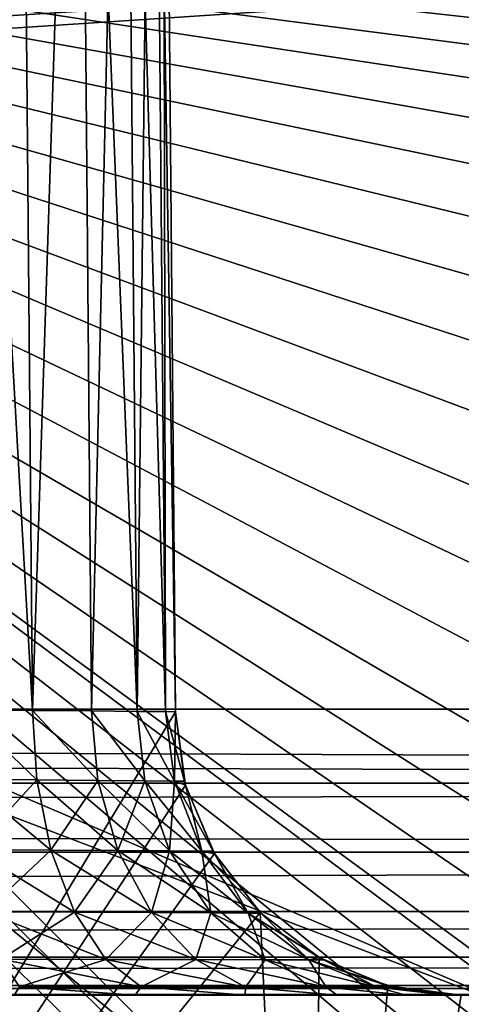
# Model space of a CAD drawing. Header units: metres. Extents: x -206 to 75, y -104 to 104.
# Tile 127 of 256: x -105.75 to -104.978, y -45.534 to -43.814. Entities that reach past the tile are written whole.
import ezdxf

# ---------------------------------------------------------------- set-up
doc = ezdxf.new("R2010")
doc.units = ezdxf.units.M
doc.layers.add('solid_01_1-CONSUMER_THERM_B_125288', color=7, linetype='CONTINUOUS')

msp = doc.modelspace()

# ---------------------------------------------------------------- linework, layer by layer
at = {"layer": 'solid_01_1-CONSUMER_THERM_B_125288'}
for points in [[(-158.776108, 66.195313), (-102.949013, 67.817345), (-158.757141, -66.251068)], [(-102.949013, 67.817345), (-158.757065, -66.804688), (-158.757141, -66.251068)], [(-102.949013, 67.817345), (-103.148926, 67.301086), (-158.757065, -66.804688)], [(-103.148926, 67.301086), (-103.25058, 66.756882), (-158.757065, -66.804688)], [(-103.25058, 66.756882), (-159.058624, -67.86515), (-158.858719, -67.348892)], [(-103.25058, 66.756882), (-103.250504, 66.203262), (-159.058624, -67.86515)], [(-103.25058, 66.756882), (-158.858719, -67.348892), (-158.757065, -66.804688)], [(-103.250504, 66.203262), (-103.231537, -66.243118), (-159.058624, -67.86515)], [(-185.595474, -63.627823, 75.400002), (-76.395485, -63.61998, 75.400002), (-169.283783, -42.467205, 75.400002)], [(-76.395485, -63.61998, 75.400002), (-168.500031, -42.528885, 75.400002), (-169.283783, -42.467205, 75.400002)], [(-76.395485, -63.61998, 75.400002), (-93.500031, -42.528851, 75.400002), (-168.500031, -42.528885, 75.400002)], [(-117.496666, -47.122932, 63.5), (-118.607994, -42.518761, 63.5), (-105.500031, -42.518753, 63.5)], [(-106.746666, -47.122162, 63.5), (-117.496666, -47.122932, 63.5), (-105.500031, -42.518753, 63.5)], [(-106.746666, -47.122162, 63.5), (-105.500031, -42.518753, 63.5), (-105.478172, -45.023117, 63.5)], [(-105.728188, -45.020935, 57.066998), (-105.750061, -42.518753, 57.066978), (-105.870499, -42.518753, 57.017078)], [(-105.728188, -45.020935, 57.066998), (-105.870499, -42.518753, 57.017078), (-105.848801, -45.019882, 57.01704)], [(-105.848801, -45.019886, 54.98296), (-105.870499, -42.518753, 54.982922), (-105.750061, -42.518753, 54.933022)], [(-105.728188, -45.020935, 48.066998), (-105.750061, -42.518753, 48.066978), (-105.870499, -42.518753, 48.017078)], [(-105.728188, -45.020935, 48.066998), (-105.870499, -42.518753, 48.017078), (-105.848801, -45.019882, 48.01704)], [(-105.848801, -45.019886, 54.98296), (-105.750061, -42.518753, 54.933022), (-105.72818, -45.020935, 54.933002)], [(-105.728188, -45.020935, 57.066998), (-105.646477, -42.518753, 57.146446), (-105.750061, -42.518753, 57.066978)], [(-105.72818, -45.020935, 54.933002), (-105.750061, -42.518753, 54.933022), (-105.646477, -42.518753, 54.853554)], [(-105.728188, -45.020935, 48.066998), (-105.646477, -42.518753, 48.146446), (-105.750061, -42.518753, 48.066978)], [(-105.624619, -45.021839, 57.146461), (-105.646477, -42.518753, 57.146446), (-105.728188, -45.020935, 57.066998)], [(-105.624619, -45.021839, 48.146461), (-105.646477, -42.518753, 48.146446), (-105.728188, -45.020935, 48.066998)], [(-105.72818, -45.020935, 54.933002), (-105.646477, -42.518753, 54.853554), (-105.624619, -45.021839, 54.853539)], [(-105.545158, -45.02253, 57.250015), (-105.567001, -42.518753, 57.250034), (-105.646477, -42.518753, 57.146446)], [(-105.545158, -45.02253, 57.250015), (-105.646477, -42.518753, 57.146446), (-105.624619, -45.021839, 57.146461)], [(-105.624619, -45.021839, 54.853539), (-105.646477, -42.518753, 54.853554), (-105.567001, -42.518753, 54.749966)], [(-105.545158, -45.02253, 48.250015), (-105.567001, -42.518753, 48.250034), (-105.646477, -42.518753, 48.146446)], [(-105.545158, -45.02253, 48.250015), (-105.646477, -42.518753, 48.146446), (-105.624619, -45.021839, 48.146461)], [(-105.624619, -45.021839, 54.853539), (-105.567001, -42.518753, 54.749966), (-105.545158, -45.022533, 54.749985)], [(-105.495209, -45.022968, 57.370602), (-105.517105, -42.518753, 57.370461), (-105.567001, -42.518753, 57.250034)], [(-105.495209, -45.022968, 57.370602), (-105.567001, -42.518753, 57.250034), (-105.545158, -45.02253, 57.250015)], [(-105.545158, -45.022533, 54.749985), (-105.567001, -42.518753, 54.749966), (-105.517105, -42.518753, 54.629539)], [(-105.495209, -45.022968, 48.370602), (-105.517105, -42.518753, 48.370461), (-105.567001, -42.518753, 48.250034)], [(-105.495209, -45.022968, 48.370602), (-105.567001, -42.518753, 48.250034), (-105.545158, -45.02253, 48.250015)], [(-105.545158, -45.022533, 54.749985), (-105.517105, -42.518753, 54.629539), (-105.495209, -45.022972, 54.629398)], [(-105.478172, -45.023117, 57.5), (-105.500031, -42.518753, 57.5), (-105.517105, -42.518753, 57.370461)], [(-105.495209, -45.022968, 57.370602), (-105.478172, -45.023117, 57.5), (-105.517105, -42.518753, 57.370461)], [(-105.495209, -45.022972, 54.629398), (-105.517105, -42.518753, 54.629539), (-105.500031, -42.518753, 54.5)], [(-105.478172, -45.023117, 48.5), (-105.500031, -42.518753, 48.5), (-105.517105, -42.518753, 48.370461)], [(-105.495209, -45.022968, 48.370602), (-105.478172, -45.023117, 48.5), (-105.517105, -42.518753, 48.370461)], [(-105.478172, -45.023117, 63.5), (-105.500031, -42.518753, 63.5), (-105.500031, -42.518753, 57.5)], [(-105.478172, -45.023117, 57.5), (-105.478172, -45.023117, 63.5), (-105.500031, -42.518753, 57.5)], [(-105.478172, -45.023117, 54.5), (-105.500031, -42.518753, 54.5), (-105.500031, -42.518753, 48.5)], [(-105.495209, -45.022972, 54.629398), (-105.500031, -42.518753, 54.5), (-105.478172, -45.023117, 54.5)], [(-105.478172, -45.023117, 54.5), (-105.500031, -42.518753, 48.5), (-105.478172, -45.023117, 48.5)], [(-168.500031, -45.018784, 46), (-93.500031, -43.018749, 46), (-131.000031, -44.576843, 46)], [(-168.500031, -43.018784, 46), (-93.500031, -43.018749, 46), (-168.500031, -45.018784, 46)], [(-93.500031, -43.018749, 46), (-128.299881, -44.68866, 46), (-131.000031, -44.576843, 46)], [(-93.500031, -43.018749, 46), (-128.033432, -44.708107, 46), (-128.299881, -44.68866, 46)], [(-93.500031, -43.018749, 46), (-125.062889, -44.959061, 46), (-128.033432, -44.708107, 46)], [(-93.500031, -43.018749, 46), (-124.391937, -45.004261, 46), (-125.062889, -44.959061, 46)], [(-93.500031, -43.018749, 46), (-123.784592, -45.018764, 46), (-124.391937, -45.004261, 46)], [(-93.500031, -43.018749, 46), (-93.500031, -45.018749, 46), (-123.784592, -45.018764, 46)], [(-107.892418, -43.502125, 13.478164), (-98.546326, -52.554287, 13.5), (-107.773247, -43.491035, 13.49328)], [(-107.773247, -43.491035, 13.49328), (-98.546326, -52.554287, 13.5), (-107.670746, -43.497513, 13.498856)], [(-98.703667, -52.711632, 13.474928), (-107.892418, -43.502125, 13.478164), (-108.025955, -43.531364, 13.446421)], [(-98.703667, -52.711632, 13.474928), (-98.546326, -52.554287, 13.5), (-107.892418, -43.502125, 13.478164)], [(-107.670746, -43.497513, 13.498856), (-98.546326, -52.554287, 13.5), (-107.581863, -43.518757, 13.5)], [(-94.601128, -44.485985, 13.5), (-93.500031, -43.518749, 13.5), (-107.581863, -43.518757, 13.5)], [(-99.272194, -50.575523, 13.5), (-107.581863, -43.518757, 13.5), (-98.546326, -52.554287, 13.5)], [(-94.997688, -44.46875, 13.5), (-94.601128, -44.485985, 13.5), (-107.581863, -43.518757, 13.5)], [(-95.394234, -44.486137, 13.5), (-94.997688, -44.46875, 13.5), (-107.581863, -43.518757, 13.5)], [(-95.787766, -44.538025, 13.5), (-95.394234, -44.486137, 13.5), (-107.581863, -43.518757, 13.5)], [(-96.175285, -44.624016, 13.5), (-95.787766, -44.538025, 13.5), (-107.581863, -43.518757, 13.5)], [(-96.553841, -44.743458, 13.5), (-96.175285, -44.624016, 13.5), (-107.581863, -43.518757, 13.5)], [(-96.920547, -44.895439, 13.5), (-96.553841, -44.743458, 13.5), (-107.581863, -43.518757, 13.5)], [(-97.272614, -45.078804, 13.5), (-96.920547, -44.895439, 13.5), (-107.581863, -43.518757, 13.5)], [(-97.607368, -45.292164, 13.5), (-97.272614, -45.078804, 13.5), (-107.581863, -43.518757, 13.5)], [(-97.922241, -45.533886, 13.5), (-97.607368, -45.292164, 13.5), (-107.581863, -43.518757, 13.5)], [(-98.214859, -45.802135, 13.5), (-97.922241, -45.533886, 13.5), (-107.581863, -43.518757, 13.5)], [(-98.482971, -46.094868, 13.5), (-98.214859, -45.802135, 13.5), (-107.581863, -43.518757, 13.5)], [(-98.724556, -46.409855, 13.5), (-98.482971, -46.094868, 13.5), (-107.581863, -43.518757, 13.5)], [(-98.937767, -46.744698, 13.5), (-98.724556, -46.409855, 13.5), (-107.581863, -43.518757, 13.5)], [(-99.120972, -47.096848, 13.5), (-98.937767, -46.744698, 13.5), (-107.581863, -43.518757, 13.5)], [(-99.272789, -47.463619, 13.5), (-99.120972, -47.096848, 13.5), (-107.581863, -43.518757, 13.5)], [(-99.392067, -47.842236, 13.5), (-99.272789, -47.463619, 13.5), (-107.581863, -43.518757, 13.5)], [(-99.477875, -48.229763, 13.5), (-99.392067, -47.842236, 13.5), (-107.581863, -43.518757, 13.5)], [(-99.529594, -48.623367, 13.5), (-99.477875, -48.229763, 13.5), (-107.581863, -43.518757, 13.5)], [(-99.546806, -49.019402, 13.5), (-99.529594, -48.623367, 13.5), (-107.581863, -43.518757, 13.5)], [(-99.529442, -49.415913, 13.5), (-99.546806, -49.019402, 13.5), (-107.581863, -43.518757, 13.5)], [(-99.477577, -49.809433, 13.5), (-99.529442, -49.415913, 13.5), (-107.581863, -43.518757, 13.5)], [(-99.391609, -50.196968, 13.5), (-99.477577, -49.809433, 13.5), (-107.581863, -43.518757, 13.5)], [(-99.272194, -50.575523, 13.5), (-99.391609, -50.196968, 13.5), (-107.581863, -43.518757, 13.5)], [(-98.853271, -52.861229, 13.400871), (-108.025955, -43.531364, 13.446421), (-108.164162, -43.574055, 13.392598)], [(-98.853271, -52.861229, 13.400871), (-98.703667, -52.711632, 13.474928), (-108.025955, -43.531364, 13.446421)], [(-98.853271, -52.861229, 13.400871), (-108.164162, -43.574055, 13.392598), (-108.293816, -43.62175, 13.31727)], [(-98.987442, -52.995407, 13.281551), (-108.293816, -43.62175, 13.31727), (-108.352234, -43.645298, 13.273157)], [(-98.987442, -52.995407, 13.281551), (-98.853271, -52.861229, 13.400871), (-108.293816, -43.62175, 13.31727)], [(-98.987442, -52.995407, 13.281551), (-108.352234, -43.645298, 13.273157), (-108.405342, -43.668072, 13.225832)], [(-98.987442, -52.995407, 13.281551), (-108.405342, -43.668072, 13.225832), (-108.452011, -43.689735, 13.176776)], [(-98.987442, -52.995407, 13.281551), (-108.452011, -43.689735, 13.176776), (-108.491875, -43.710209, 13.127207)], [(-99.099457, -53.107422, 13.122963), (-108.491875, -43.710209, 13.127207), (-108.524826, -43.72961, 13.07823)], [(-99.099457, -53.107422, 13.122963), (-98.987442, -52.995407, 13.281551), (-108.491875, -43.710209, 13.127207)], [(-99.099457, -53.107422, 13.122963), (-108.524826, -43.72961, 13.07823), (-108.550995, -43.748077, 13.030894)], [(-99.099457, -53.107422, 13.122963), (-108.550995, -43.748077, 13.030894), (-108.571053, -43.765957, 12.985453)], [(-99.099457, -53.107422, 13.122963), (-108.571053, -43.765957, 12.985453), (-108.585564, -43.783508, 12.942164)], [(-99.183678, -53.191643, 12.933075), (-108.585564, -43.783508, 12.942164), (-108.595383, -43.801327, 12.900092)], [(-99.183678, -53.191643, 12.933075), (-99.099457, -53.107422, 13.122963), (-108.585564, -43.783508, 12.942164)], [(-99.183678, -53.191643, 12.933075), (-108.595383, -43.801327, 12.900092), (-108.600815, -43.819515, 12.859416)], [(-99.183678, -53.191643, 12.933075), (-108.600815, -43.819515, 12.859416), (-108.600021, -43.856834, 12.783387)], [(-99.235878, -53.243839, 12.721427), (-108.600021, -43.856834, 12.783387), (-108.588341, -43.892296, 12.718585)], [(-99.235878, -53.243839, 12.721427), (-99.183678, -53.191643, 12.933075), (-108.600021, -43.856834, 12.783387)], [(-99.235878, -53.243839, 12.721427), (-108.588341, -43.892296, 12.718585), (-108.572296, -43.92321, 12.664754)], [(-99.235878, -53.243839, 12.721427), (-108.572296, -43.92321, 12.664754), (-108.556137, -43.948811, 12.618011)], [(-99.235878, -53.243839, 12.721427), (-108.556137, -43.948811, 12.618011), (-108.542641, -43.968166, 12.57539)], [(-99.235878, -53.243839, 12.721427), (-108.542641, -43.968166, 12.57539), (-108.534203, -43.979725, 12.535802)], [(-99.235878, -53.243839, 12.721427), (-108.534203, -43.979725, 12.535802), (-108.531609, -43.983223, 12.5)], [(-108.531609, -43.983223, 3.5), (-105.993423, -44.699966, 3.5), (-104.84108, -45.557598, 3.5)], [(-99.253426, -53.261391, 3.5), (-108.531609, -43.983223, 3.5), (-104.84108, -45.557598, 3.5)], [(-99.253426, -53.261391, 3.5), (-108.531609, -43.983223, 12.5), (-108.531609, -43.983223, 3.5)], [(-99.235878, -53.243839, 12.721427), (-108.531609, -43.983223, 12.5), (-99.253426, -53.261391, 12.5)], [(-99.253426, -53.261391, 3.5), (-99.253426, -53.261391, 12.5), (-108.531609, -43.983223, 12.5)], [(-105.993423, -44.699966, 3.5), (-106.213776, -45.035091, 3.467618), (-104.84108, -45.557598, 3.5)], [(-93.500031, -45.148159, 46.017036), (-123.784592, -45.018764, 46), (-93.500031, -45.018749, 46)], [(-93.500031, -45.148159, 46.017036), (-123.784592, -45.083931, 46.004265), (-123.784592, -45.018764, 46)], [(-106.746666, -47.122162, 63.5), (-105.478172, -45.023117, 63.5), (-105.460197, -45.151695, 63.5)], [(-105.848801, -45.019882, 48.01704), (-105.844887, -45.141373, 48.002304), (-105.720459, -45.142395, 48.053532)], [(-105.728188, -45.020935, 48.066998), (-105.848801, -45.019882, 48.01704), (-105.720459, -45.142395, 48.053532)], [(-105.848801, -45.019882, 57.01704), (-105.844887, -45.141373, 57.002304), (-105.720459, -45.142395, 57.053532)], [(-105.728188, -45.020935, 57.066998), (-105.848801, -45.019882, 57.01704), (-105.720459, -45.142395, 57.053532)], [(-105.848801, -45.019886, 54.98296), (-105.720459, -45.142395, 54.946465), (-105.844887, -45.141373, 54.997696)], [(-105.848801, -45.019886, 54.98296), (-105.72818, -45.020935, 54.933002), (-105.720459, -45.142395, 54.946465)], [(-105.728188, -45.020935, 48.066998), (-105.720459, -45.142395, 48.053532), (-105.613533, -45.143272, 48.135319)], [(-105.624619, -45.021839, 48.146461), (-105.728188, -45.020935, 48.066998), (-105.613533, -45.143272, 48.135319)], [(-105.728188, -45.020935, 57.066998), (-105.720459, -45.142395, 57.053532), (-105.613533, -45.143272, 57.135319)], [(-105.624619, -45.021839, 57.146461), (-105.728188, -45.020935, 57.066998), (-105.613533, -45.143272, 57.135319)], [(-105.72818, -45.020935, 54.933002), (-105.613533, -45.143272, 54.864681), (-105.720459, -45.142395, 54.946465)], [(-105.72818, -45.020935, 54.933002), (-105.624619, -45.021839, 54.853539), (-105.613533, -45.143272, 54.864681)], [(-105.624619, -45.021839, 48.146461), (-105.613533, -45.143272, 48.135319), (-105.531418, -45.143944, 48.242039)], [(-105.545158, -45.02253, 48.250015), (-105.624619, -45.021839, 48.146461), (-105.531418, -45.143944, 48.242039)], [(-105.624619, -45.021839, 57.146461), (-105.613533, -45.143272, 57.135319), (-105.531418, -45.143944, 57.242039)], [(-105.545158, -45.02253, 57.250015), (-105.624619, -45.021839, 57.146461), (-105.531418, -45.143944, 57.242039)], [(-105.624619, -45.021839, 54.853539), (-105.531418, -45.14394, 54.757961), (-105.613533, -45.143272, 54.864681)], [(-105.624619, -45.021839, 54.853539), (-105.545158, -45.022533, 54.749985), (-105.531418, -45.14394, 54.757961)], [(-105.545158, -45.02253, 48.250015), (-105.531418, -45.143944, 48.242039), (-105.479744, -45.144363, 48.366432)], [(-105.495209, -45.022968, 48.370602), (-105.545158, -45.02253, 48.250015), (-105.479744, -45.144363, 48.366432)], [(-105.545158, -45.02253, 57.250015), (-105.531418, -45.143944, 57.242039), (-105.479744, -45.144363, 57.366432)], [(-105.495209, -45.022968, 57.370602), (-105.545158, -45.02253, 57.250015), (-105.479744, -45.144363, 57.366432)], [(-105.545158, -45.022533, 54.749985), (-105.479744, -45.144363, 54.633564), (-105.531418, -45.14394, 54.757961)], [(-105.545158, -45.022533, 54.749985), (-105.495209, -45.022972, 54.629398), (-105.479744, -45.144363, 54.633564)], [(-105.495209, -45.022968, 48.370602), (-105.46209, -45.144623, 48.5), (-105.478172, -45.023117, 48.5)], [(-105.495209, -45.022968, 48.370602), (-105.479744, -45.144363, 48.366432), (-105.46209, -45.144623, 48.5)], [(-105.495209, -45.022968, 57.370602), (-105.46209, -45.144623, 57.5), (-105.478172, -45.023117, 57.5)], [(-105.495209, -45.022968, 57.370602), (-105.479744, -45.144363, 57.366432), (-105.46209, -45.144623, 57.5)], [(-105.495209, -45.022972, 54.629398), (-105.478172, -45.023117, 54.5), (-105.479744, -45.144363, 54.633564)], [(-105.479744, -45.144363, 54.633564), (-105.478172, -45.023117, 54.5), (-105.46209, -45.144619, 54.5)], [(-105.478172, -45.023117, 54.5), (-105.478172, -45.023117, 48.5), (-105.46209, -45.144623, 48.5)], [(-105.46209, -45.144619, 54.5), (-105.478172, -45.023117, 54.5), (-105.46209, -45.144623, 48.5)], [(-105.46209, -45.144623, 57.5), (-105.478172, -45.023117, 63.5), (-105.478172, -45.023117, 57.5)], [(-105.460197, -45.151676, 57.5), (-105.460197, -45.151695, 63.5), (-105.478172, -45.023117, 63.5)], [(-105.46209, -45.144623, 57.5), (-105.460197, -45.151676, 57.5), (-105.478172, -45.023117, 63.5)], [(-106.213776, -45.035091, 3.467618), (-106.428413, -45.361534, 3.371311), (-105.141335, -45.915531, 3.455959)], [(-106.213776, -45.035091, 3.467618), (-105.141335, -45.915531, 3.455959), (-104.84108, -45.557598, 3.5)], [(-93.500031, -45.148159, 46.017036), (-123.784592, -45.148102, 46.017017), (-123.784592, -45.083931, 46.004265)], [(-105.695854, -45.26482, 48.010914), (-105.720459, -45.142395, 48.053532), (-105.844887, -45.141373, 48.002304)], [(-105.832214, -45.263901, 47.955021), (-105.695854, -45.26482, 48.010914), (-105.844887, -45.141373, 48.002304)], [(-105.844887, -45.141373, 57.002304), (-105.832214, -45.263901, 56.955021), (-105.695854, -45.26482, 57.010914)], [(-105.720459, -45.142395, 57.053532), (-105.844887, -45.141373, 57.002304), (-105.695854, -45.26482, 57.010914)], [(-105.832222, -45.263897, 55.044979), (-105.844887, -45.141373, 54.997696), (-105.720459, -45.142395, 54.946465)], [(-105.695854, -45.264816, 54.989086), (-105.832222, -45.263897, 55.044979), (-105.720459, -45.142395, 54.946465)], [(-105.578583, -45.265606, 48.100365), (-105.613533, -45.143272, 48.135319), (-105.720459, -45.142395, 48.053532)], [(-105.695854, -45.26482, 48.010914), (-105.578583, -45.265606, 48.100365), (-105.720459, -45.142395, 48.053532)], [(-105.720459, -45.142395, 57.053532), (-105.695854, -45.26482, 57.010914), (-105.578583, -45.265606, 57.100365)], [(-105.613533, -45.143272, 57.135319), (-105.720459, -45.142395, 57.053532), (-105.578583, -45.265606, 57.100365)], [(-105.695854, -45.264816, 54.989086), (-105.720459, -45.142395, 54.946465), (-105.613533, -45.143272, 54.864681)], [(-105.578583, -45.265606, 54.899635), (-105.695854, -45.264816, 54.989086), (-105.613533, -45.143272, 54.864681)], [(-105.488464, -45.266209, 48.217236), (-105.531418, -45.143944, 48.242039), (-105.613533, -45.143272, 48.135319)], [(-105.578583, -45.265606, 48.100365), (-105.488464, -45.266209, 48.217236), (-105.613533, -45.143272, 48.135319)], [(-105.613533, -45.143272, 57.135319), (-105.578583, -45.265606, 57.100365), (-105.488464, -45.266209, 57.217236)], [(-105.531418, -45.143944, 57.242039), (-105.613533, -45.143272, 57.135319), (-105.488464, -45.266209, 57.217236)], [(-105.578583, -45.265606, 54.899635), (-105.613533, -45.143272, 54.864681), (-105.531418, -45.14394, 54.757961)], [(-105.488464, -45.266205, 54.782761), (-105.578583, -45.265606, 54.899635), (-105.531418, -45.14394, 54.757961)], [(-105.488464, -45.266205, 54.782761), (-105.531418, -45.14394, 54.757961), (-105.479744, -45.144363, 54.633564)], [(-105.431732, -45.266586, 48.353565), (-105.479744, -45.144363, 48.366432), (-105.531418, -45.143944, 48.242039)], [(-105.488464, -45.266209, 48.217236), (-105.431732, -45.266586, 48.353565), (-105.531418, -45.143944, 48.242039)], [(-105.531418, -45.143944, 57.242039), (-105.488464, -45.266209, 57.217236), (-105.431732, -45.266586, 57.353565)], [(-105.479744, -45.144363, 57.366432), (-105.531418, -45.143944, 57.242039), (-105.431732, -45.266586, 57.353565)], [(-105.431732, -45.266586, 54.646431), (-105.488464, -45.266205, 54.782761), (-105.479744, -45.144363, 54.633564)], [(-105.460197, -45.151676, 48.5), (-105.46209, -45.144623, 48.5), (-105.479744, -45.144363, 48.366432)], [(-105.412361, -45.266743, 48.5), (-105.460197, -45.151676, 48.5), (-105.479744, -45.144363, 48.366432)], [(-105.431732, -45.266586, 48.353565), (-105.412361, -45.266743, 48.5), (-105.479744, -45.144363, 48.366432)], [(-105.431732, -45.266586, 54.646431), (-105.479744, -45.144363, 54.633564), (-105.46209, -45.144619, 54.5)], [(-105.479744, -45.144363, 57.366432), (-105.412361, -45.266743, 57.5), (-105.460197, -45.151676, 57.5)], [(-105.479744, -45.144363, 57.366432), (-105.431732, -45.266586, 57.353565), (-105.412361, -45.266743, 57.5)], [(-105.479744, -45.144363, 57.366432), (-105.460197, -45.151676, 57.5), (-105.46209, -45.144623, 57.5)], [(-105.46209, -45.144619, 54.5), (-105.46209, -45.144623, 48.5), (-105.460197, -45.151676, 48.5)], [(-105.460213, -45.15163, 54.5), (-105.46209, -45.144619, 54.5), (-105.460197, -45.151676, 48.5)], [(-105.431732, -45.266586, 54.646431), (-105.46209, -45.144619, 54.5), (-105.460213, -45.15163, 54.5)], [(-93.500031, -45.148159, 46.017036), (-123.784592, -45.210083, 46.038052), (-123.784592, -45.148102, 46.017017)], [(-93.500031, -45.148159, 46.017036), (-93.500031, -45.268864, 46.067051), (-123.784592, -45.210083, 46.038052)], [(-106.746666, -47.122162, 63.5), (-105.460197, -45.151695, 63.5), (-105.409782, -45.271198, 63.5)], [(-105.412361, -45.266743, 54.5), (-105.460213, -45.15163, 54.5), (-105.460197, -45.151676, 48.5)], [(-105.431732, -45.266586, 54.646431), (-105.460213, -45.15163, 54.5), (-105.412361, -45.266743, 54.5)], [(-105.412361, -45.266743, 54.5), (-105.460197, -45.151676, 48.5), (-105.412361, -45.266743, 48.5)], [(-105.460197, -45.151676, 57.5), (-105.412361, -45.266743, 57.5), (-105.460197, -45.151695, 63.5)], [(-105.412361, -45.266743, 57.5), (-105.409782, -45.271198, 63.5), (-105.460197, -45.151695, 63.5)], [(-93.500031, -45.268864, 46.067051), (-123.784592, -45.268764, 46.06699), (-123.784592, -45.210083, 46.038052)], [(-105.810791, -45.372902, 55.124977), (-105.832222, -45.263897, 55.044979), (-105.695854, -45.264816, 54.989086)], [(-105.654335, -45.37365, 47.938984), (-105.695854, -45.26482, 48.010914), (-105.832214, -45.263901, 47.955021)], [(-105.810783, -45.372906, 47.875019), (-105.654335, -45.37365, 47.938984), (-105.832214, -45.263901, 47.955021)], [(-105.832214, -45.263901, 56.955021), (-105.810783, -45.372906, 56.875019), (-105.654335, -45.37365, 56.938984)], [(-105.695854, -45.26482, 57.010914), (-105.832214, -45.263901, 56.955021), (-105.654335, -45.37365, 56.938984)], [(-105.654335, -45.37365, 55.061012), (-105.810791, -45.372902, 55.124977), (-105.695854, -45.264816, 54.989086)], [(-105.654335, -45.37365, 55.061012), (-105.695854, -45.264816, 54.989086), (-105.578583, -45.265606, 54.899635)], [(-105.519714, -45.374287, 48.041496), (-105.578583, -45.265606, 48.100365), (-105.695854, -45.26482, 48.010914)], [(-105.654335, -45.37365, 47.938984), (-105.519714, -45.374287, 48.041496), (-105.695854, -45.26482, 48.010914)], [(-105.695854, -45.26482, 57.010914), (-105.654335, -45.37365, 56.938984), (-105.519714, -45.374287, 57.041496)], [(-105.578583, -45.265606, 57.100365), (-105.695854, -45.26482, 57.010914), (-105.519714, -45.374287, 57.041496)], [(-93.500031, -45.268864, 46.067051), (-123.784592, -45.372292, 46.14642), (-123.784592, -45.268764, 46.06699)], [(-93.500031, -45.268864, 46.067051), (-93.500031, -45.372486, 46.146633), (-123.784592, -45.372292, 46.14642)], [(-106.746666, -47.122162, 63.5), (-105.409782, -45.271198, 63.5), (-105.330055, -45.373985, 63.5)], [(-105.519722, -45.374287, 54.958504), (-105.654335, -45.37365, 55.061012), (-105.578583, -45.265606, 54.899635)], [(-105.416245, -45.374775, 48.175533), (-105.488464, -45.266209, 48.217236), (-105.578583, -45.265606, 48.100365)], [(-105.519714, -45.374287, 48.041496), (-105.416245, -45.374775, 48.175533), (-105.578583, -45.265606, 48.100365)], [(-105.578583, -45.265606, 57.100365), (-105.519714, -45.374287, 57.041496), (-105.416245, -45.374775, 57.175533)], [(-105.488464, -45.266209, 57.217236), (-105.578583, -45.265606, 57.100365), (-105.416245, -45.374775, 57.175533)], [(-105.519722, -45.374287, 54.958504), (-105.578583, -45.265606, 54.899635), (-105.488464, -45.266205, 54.782761)], [(-105.416245, -45.374771, 54.824463), (-105.519722, -45.374287, 54.958504), (-105.488464, -45.266205, 54.782761)], [(-105.416245, -45.374771, 54.824463), (-105.488464, -45.266205, 54.782761), (-105.431732, -45.266586, 54.646431)], [(-105.351082, -45.37508, 48.331951), (-105.431732, -45.266586, 48.353565), (-105.488464, -45.266209, 48.217236)], [(-105.416245, -45.374775, 48.175533), (-105.351082, -45.37508, 48.331951), (-105.488464, -45.266209, 48.217236)], [(-105.488464, -45.266209, 57.217236), (-105.416245, -45.374775, 57.175533), (-105.351082, -45.37508, 57.331951)], [(-105.431732, -45.266586, 57.353565), (-105.488464, -45.266209, 57.217236), (-105.351082, -45.37508, 57.331951)], [(-105.409737, -45.271275, 48.5), (-105.412361, -45.266743, 48.5), (-105.431732, -45.266586, 48.353565)], [(-105.330193, -45.373852, 48.5), (-105.409737, -45.271275, 48.5), (-105.431732, -45.266586, 48.353565)], [(-105.351082, -45.37508, 48.331951), (-105.330193, -45.373852, 48.5), (-105.431732, -45.266586, 48.353565)], [(-105.351082, -45.37508, 54.668045), (-105.431732, -45.266586, 54.646431), (-105.412361, -45.266743, 54.5)], [(-105.431732, -45.266586, 57.353565), (-105.351082, -45.37508, 57.331951), (-105.328857, -45.375172, 57.5)], [(-105.431732, -45.266586, 57.353565), (-105.328857, -45.375172, 57.5), (-105.409737, -45.271275, 57.5)], [(-105.431732, -45.266586, 57.353565), (-105.409737, -45.271275, 57.5), (-105.412361, -45.266743, 57.5)], [(-105.351082, -45.37508, 54.668045), (-105.416245, -45.374771, 54.824463), (-105.431732, -45.266586, 54.646431)], [(-105.412361, -45.266743, 54.5), (-105.412361, -45.266743, 48.5), (-105.409737, -45.271275, 48.5)], [(-105.409721, -45.271305, 54.5), (-105.412361, -45.266743, 54.5), (-105.409737, -45.271275, 48.5)], [(-105.351082, -45.37508, 54.668045), (-105.412361, -45.266743, 54.5), (-105.409721, -45.271305, 54.5)], [(-105.412361, -45.266743, 57.5), (-105.409737, -45.271275, 57.5), (-105.409782, -45.271198, 63.5)], [(-105.328857, -45.375172, 57.5), (-105.330055, -45.373985, 63.5), (-105.409782, -45.271198, 63.5)], [(-105.409737, -45.271275, 57.5), (-105.328857, -45.375172, 57.5), (-105.409782, -45.271198, 63.5)], [(-105.409721, -45.271305, 54.5), (-105.409737, -45.271275, 48.5), (-105.330193, -45.373852, 48.5)], [(-105.330185, -45.373863, 54.5), (-105.409721, -45.271305, 54.5), (-105.330193, -45.373852, 48.5)], [(-105.351082, -45.37508, 54.668045), (-105.409721, -45.271305, 54.5), (-105.330185, -45.373863, 54.5)], [(-106.428413, -45.361534, 3.371311), (-106.631783, -45.670837, 3.213573), (-105.431007, -46.260849, 3.325387)], [(-106.428413, -45.361534, 3.371311), (-105.431007, -46.260849, 3.325387), (-105.141335, -45.915531, 3.455959)], [(-93.500031, -45.372486, 46.146633), (-123.784592, -45.451748, 46.249954), (-123.784592, -45.372292, 46.14642)], [(-93.500031, -45.372486, 46.146633), (-93.500031, -45.451958, 46.25034), (-123.784592, -45.451748, 46.249954)], [(-105.246666, -47.122051, 63.5), (-106.746666, -47.122162, 63.5), (-105.330055, -45.373985, 63.5)], [(-105.782516, -45.45536, 55.230545), (-105.810791, -45.372902, 55.124977), (-105.654335, -45.37365, 55.061012)], [(-105.599602, -45.455879, 47.844177), (-105.654335, -45.37365, 47.938984), (-105.810783, -45.372906, 47.875019)], [(-105.782509, -45.455364, 47.769451), (-105.599602, -45.455879, 47.844177), (-105.810783, -45.372906, 47.875019)], [(-105.810783, -45.372906, 56.875019), (-105.782509, -45.455364, 56.769451), (-105.599602, -45.455879, 56.844177)], [(-105.654335, -45.37365, 56.938984), (-105.810783, -45.372906, 56.875019), (-105.599602, -45.455879, 56.844177)], [(-105.599602, -45.455879, 55.155819), (-105.782516, -45.45536, 55.230545), (-105.654335, -45.37365, 55.061012)], [(-105.442215, -45.456322, 47.963982), (-105.519714, -45.374287, 48.041496), (-105.654335, -45.37365, 47.938984)], [(-105.599602, -45.455879, 47.844177), (-105.442215, -45.456322, 47.963982), (-105.654335, -45.37365, 47.938984)], [(-105.654335, -45.37365, 56.938984), (-105.599602, -45.455879, 56.844177), (-105.442215, -45.456322, 56.963982)], [(-105.519714, -45.374287, 57.041496), (-105.654335, -45.37365, 56.938984), (-105.442215, -45.456322, 56.963982)], [(-105.599602, -45.455879, 55.155819), (-105.654335, -45.37365, 55.061012), (-105.519722, -45.374287, 54.958504)], [(-105.442215, -45.456318, 55.036015), (-105.599602, -45.455879, 55.155819), (-105.519722, -45.374287, 54.958504)], [(-105.442215, -45.456318, 55.036015), (-105.519722, -45.374287, 54.958504), (-105.416245, -45.374771, 54.824463)], [(-105.32122, -45.456654, 48.120667), (-105.416245, -45.374775, 48.175533), (-105.519714, -45.374287, 48.041496)], [(-105.442215, -45.456322, 47.963982), (-105.32122, -45.456654, 48.120667), (-105.519714, -45.374287, 48.041496)], [(-105.519714, -45.374287, 57.041496), (-105.442215, -45.456322, 56.963982), (-105.32122, -45.456654, 57.120667)], [(-105.416245, -45.374775, 57.175533), (-105.519714, -45.374287, 57.041496), (-105.32122, -45.456654, 57.120667)], [(-105.32122, -45.45665, 54.87933), (-105.442215, -45.456318, 55.036015), (-105.416245, -45.374771, 54.824463)], [(-105.32122, -45.45665, 54.87933), (-105.416245, -45.374771, 54.824463), (-105.351082, -45.37508, 54.668045)], [(-105.245026, -45.456863, 48.303528), (-105.351082, -45.37508, 48.331951), (-105.416245, -45.374775, 48.175533)], [(-105.32122, -45.456654, 48.120667), (-105.245026, -45.456863, 48.303528), (-105.416245, -45.374775, 48.175533)], [(-105.416245, -45.374775, 57.175533), (-105.32122, -45.456654, 57.120667), (-105.245026, -45.456863, 57.303528)], [(-105.351082, -45.37508, 57.331951), (-105.416245, -45.374775, 57.175533), (-105.245026, -45.456863, 57.303528)], [(-105.226929, -45.452496, 48.5), (-105.330193, -45.373852, 48.5), (-105.351082, -45.37508, 48.331951)], [(-105.245026, -45.456863, 54.696465), (-105.351082, -45.37508, 54.668045), (-105.330185, -45.373863, 54.5)], [(-105.219086, -45.456898, 48.5), (-105.226929, -45.452496, 48.5), (-105.351082, -45.37508, 48.331951)], [(-105.245026, -45.456863, 48.303528), (-105.219086, -45.456898, 48.5), (-105.351082, -45.37508, 48.331951)], [(-105.351082, -45.37508, 57.331951), (-105.219086, -45.456898, 57.5), (-105.226929, -45.452496, 57.5)], [(-105.351082, -45.37508, 57.331951), (-105.245026, -45.456863, 57.303528), (-105.219086, -45.456898, 57.5)], [(-105.351082, -45.37508, 57.331951), (-105.226929, -45.452496, 57.5), (-105.328857, -45.375172, 57.5)], [(-105.245026, -45.456863, 54.696465), (-105.32122, -45.45665, 54.87933), (-105.351082, -45.37508, 54.668045)], [(-105.226936, -45.452488, 54.5), (-105.330193, -45.373852, 48.5), (-105.226929, -45.452496, 48.5)], [(-105.226936, -45.452488, 54.5), (-105.330185, -45.373863, 54.5), (-105.330193, -45.373852, 48.5)], [(-105.245026, -45.456863, 54.696465), (-105.330185, -45.373863, 54.5), (-105.226936, -45.452488, 54.5)], [(-105.226929, -45.452496, 57.5), (-105.22657, -45.452698, 63.5), (-105.330055, -45.373985, 63.5)], [(-105.246666, -47.122051, 63.5), (-105.330055, -45.373985, 63.5), (-105.22657, -45.452698, 63.5)], [(-105.328857, -45.375172, 57.5), (-105.226929, -45.452496, 57.5), (-105.330055, -45.373985, 63.5)], [(-93.500031, -45.451958, 46.25034), (-123.784592, -45.501732, 46.370613), (-123.784592, -45.451748, 46.249954)], [(-93.500031, -45.451958, 46.25034), (-93.500031, -45.501846, 46.371098), (-123.784592, -45.501732, 46.370613)], [(-105.246666, -47.122051, 63.5), (-105.22657, -45.452698, 63.5), (-105.106537, -45.502003, 63.5)], [(-105.245026, -45.456863, 54.696465), (-105.226936, -45.452488, 54.5), (-105.219093, -45.456894, 54.5)], [(-105.219093, -45.456894, 54.5), (-105.226936, -45.452488, 54.5), (-105.226929, -45.452496, 48.5)], [(-105.219093, -45.456894, 54.5), (-105.226929, -45.452496, 48.5), (-105.219086, -45.456898, 48.5)], [(-105.226929, -45.452496, 57.5), (-105.219086, -45.456898, 57.5), (-105.22657, -45.452698, 63.5)], [(-105.106895, -45.501904, 57.5), (-105.106537, -45.502003, 63.5), (-105.22657, -45.452698, 63.5)], [(-105.219086, -45.456898, 57.5), (-105.106895, -45.501904, 57.5), (-105.22657, -45.452698, 63.5)], [(-105.750763, -45.503902, 55.349083), (-105.782516, -45.45536, 55.230545), (-105.599602, -45.455879, 55.155819)], [(-105.538193, -45.504162, 47.737801), (-105.599602, -45.455879, 47.844177), (-105.782509, -45.455364, 47.769451)], [(-105.750748, -45.503902, 47.650913), (-105.538193, -45.504162, 47.737801), (-105.782509, -45.455364, 47.769451)], [(-105.782509, -45.455364, 56.769451), (-105.750748, -45.503902, 56.650913), (-105.538193, -45.504162, 56.737801)], [(-105.599602, -45.455879, 56.844177), (-105.782509, -45.455364, 56.769451), (-105.538193, -45.504162, 56.737801)], [(-105.5382, -45.504162, 55.262192), (-105.750763, -45.503902, 55.349083), (-105.599602, -45.455879, 55.155819)], [(-105.355309, -45.504379, 47.877068), (-105.442215, -45.456322, 47.963982), (-105.599602, -45.455879, 47.844177)], [(-105.538193, -45.504162, 47.737801), (-105.355309, -45.504379, 47.877068), (-105.599602, -45.455879, 47.844177)], [(-105.599602, -45.455879, 56.844177), (-105.538193, -45.504162, 56.737801), (-105.355309, -45.504379, 56.877068)], [(-105.442215, -45.456322, 56.963982), (-105.599602, -45.455879, 56.844177), (-105.355309, -45.504379, 56.877068)], [(-105.5382, -45.504162, 55.262192), (-105.599602, -45.455879, 55.155819), (-105.442215, -45.456318, 55.036015)], [(-105.355316, -45.504379, 55.122929), (-105.5382, -45.504162, 55.262192), (-105.442215, -45.456318, 55.036015)], [(-105.355316, -45.504379, 55.122929), (-105.442215, -45.456318, 55.036015), (-105.32122, -45.45665, 54.87933)], [(-105.214722, -45.504543, 48.059174), (-105.32122, -45.456654, 48.120667), (-105.442215, -45.456322, 47.963982)], [(-105.355309, -45.504379, 47.877068), (-105.214722, -45.504543, 48.059174), (-105.442215, -45.456322, 47.963982)], [(-105.442215, -45.456322, 56.963982), (-105.355309, -45.504379, 56.877068), (-105.214722, -45.504543, 57.059174)], [(-105.32122, -45.456654, 57.120667), (-105.442215, -45.456322, 56.963982), (-105.214722, -45.504543, 57.059174)], [(-105.214729, -45.504539, 54.940823), (-105.355316, -45.504379, 55.122929), (-105.32122, -45.45665, 54.87933)], [(-105.214729, -45.504539, 54.940823), (-105.32122, -45.45665, 54.87933), (-105.245026, -45.456863, 54.696465)], [(-105.126198, -45.504646, 48.271683), (-105.245026, -45.456863, 48.303528), (-105.32122, -45.456654, 48.120667)], [(-105.214722, -45.504543, 48.059174), (-105.126198, -45.504646, 48.271683), (-105.32122, -45.456654, 48.120667)], [(-105.32122, -45.456654, 57.120667), (-105.214722, -45.504543, 57.059174), (-105.126198, -45.504646, 57.271683)], [(-105.245026, -45.456863, 57.303528), (-105.32122, -45.456654, 57.120667), (-105.126198, -45.504646, 57.271683)], [(-105.106895, -45.501904, 48.5), (-105.219086, -45.456898, 48.5), (-105.245026, -45.456863, 48.303528)], [(-105.096176, -45.504635, 48.5), (-105.106895, -45.501904, 48.5), (-105.245026, -45.456863, 48.303528)], [(-105.126198, -45.504646, 48.271683), (-105.096176, -45.504635, 48.5), (-105.245026, -45.456863, 48.303528)], [(-105.126198, -45.504646, 54.72831), (-105.245026, -45.456863, 54.696465), (-105.219093, -45.456894, 54.5)], [(-105.245026, -45.456863, 57.303528), (-105.096176, -45.504635, 57.5), (-105.106895, -45.501904, 57.5)], [(-105.245026, -45.456863, 57.303528), (-105.126198, -45.504646, 57.271683), (-105.096176, -45.504635, 57.5)], [(-105.245026, -45.456863, 57.303528), (-105.106895, -45.501904, 57.5), (-105.219086, -45.456898, 57.5)], [(-105.126198, -45.504646, 54.72831), (-105.214729, -45.504539, 54.940823), (-105.245026, -45.456863, 54.696465)], [(-105.219093, -45.456894, 54.5), (-105.219086, -45.456898, 48.5), (-105.106895, -45.501904, 48.5)], [(-105.10685, -45.501919, 54.5), (-105.219093, -45.456894, 54.5), (-105.106895, -45.501904, 48.5)], [(-105.126198, -45.504646, 54.72831), (-105.219093, -45.456894, 54.5), (-105.10685, -45.501919, 54.5)], [(-93.500031, -45.501846, 46.371098), (-123.784592, -45.514492, 46.434788), (-123.784592, -45.501732, 46.370613)], [(-93.500031, -45.501846, 46.371098), (-93.500031, -45.518749, 46.5), (-123.784592, -45.514492, 46.434788)], [(-105.548508, -45.518753, 55.402931), (-105.760323, -45.518753, 55.475948), (-105.750763, -45.503902, 55.349083)], [(-105.760315, -45.518753, 47.524055), (-105.548485, -45.518753, 47.597073), (-105.750748, -45.503902, 47.650913)], [(-105.760315, -45.518753, 56.524055), (-105.548485, -45.518753, 56.597073), (-105.750748, -45.503902, 56.650913)], [(-105.548508, -45.518753, 55.402931), (-105.750763, -45.503902, 55.349083), (-105.5382, -45.504162, 55.262192)], [(-105.548485, -45.518753, 47.597073), (-105.538193, -45.504162, 47.737801), (-105.750748, -45.503902, 47.650913)], [(-105.548485, -45.518753, 56.597073), (-105.538193, -45.504162, 56.737801), (-105.750748, -45.503902, 56.650913)], [(-105.356033, -45.518753, 55.282822), (-105.548508, -45.518753, 55.402931), (-105.5382, -45.504162, 55.262192)], [(-105.548485, -45.518753, 47.597073), (-105.35601, -45.518753, 47.717205), (-105.538193, -45.504162, 47.737801)], [(-105.548485, -45.518753, 56.597073), (-105.35601, -45.518753, 56.717205), (-105.538193, -45.504162, 56.737801)], [(-105.356033, -45.518753, 55.282822), (-105.5382, -45.504162, 55.262192), (-105.355316, -45.504379, 55.122929)], [(-105.35601, -45.518753, 47.717205), (-105.355309, -45.504379, 47.877068), (-105.538193, -45.504162, 47.737801)], [(-105.35601, -45.518753, 56.717205), (-105.355309, -45.504379, 56.877068), (-105.538193, -45.504162, 56.737801)], [(-105.195076, -45.518753, 55.121841), (-105.356033, -45.518753, 55.282822), (-105.355316, -45.504379, 55.122929)], [(-105.35601, -45.518753, 47.717205), (-105.195061, -45.518753, 47.878185), (-105.355309, -45.504379, 47.877068)], [(-105.35601, -45.518753, 56.717205), (-105.195061, -45.518753, 56.878185), (-105.355309, -45.504379, 56.877068)], [(-105.195076, -45.518753, 55.121841), (-105.355316, -45.504379, 55.122929), (-105.214729, -45.504539, 54.940823)], [(-105.195061, -45.518753, 47.878185), (-105.214722, -45.504543, 48.059174), (-105.355309, -45.504379, 47.877068)], [(-105.195061, -45.518753, 56.878185), (-105.214722, -45.504543, 57.059174), (-105.355309, -45.504379, 56.877068)], [(-105.246666, -47.122051, 63.5), (-97.021866, -45.518749, 63.5), (-96.893135, -45.501896, 63.5)], [(-94.896667, -47.121311, 63.5), (-105.246666, -47.122051, 63.5), (-96.893135, -45.501896, 63.5)], [(-105.246666, -47.122051, 63.5), (-105.106537, -45.502003, 63.5), (-104.97818, -45.518753, 63.5)], [(-105.075172, -45.518753, 54.929474), (-105.214729, -45.504539, 54.940823), (-105.126198, -45.504646, 54.72831)], [(-105.075172, -45.518753, 54.929474), (-105.195076, -45.518753, 55.121841), (-105.214729, -45.504539, 54.940823)], [(-105.075157, -45.518753, 48.070541), (-105.126198, -45.504646, 48.271683), (-105.214722, -45.504543, 48.059174)], [(-105.195061, -45.518753, 47.878185), (-105.075157, -45.518753, 48.070541), (-105.214722, -45.504543, 48.059174)], [(-105.075157, -45.518753, 57.070541), (-105.126198, -45.504646, 57.271683), (-105.214722, -45.504543, 57.059174)], [(-105.195061, -45.518753, 56.878185), (-105.075157, -45.518753, 57.070541), (-105.214722, -45.504543, 57.059174)], [(-105.126198, -45.504646, 54.72831), (-105.10685, -45.501919, 54.5), (-105.096176, -45.504635, 54.5)], [(-104.978188, -45.518753, 48.499939), (-105.096176, -45.504635, 48.5), (-105.126198, -45.504646, 48.271683)], [(-105.002235, -45.518753, 54.717915), (-105.126198, -45.504646, 54.72831), (-105.096176, -45.504635, 54.5)], [(-105.126198, -45.504646, 57.271683), (-104.978188, -45.518753, 57.499939), (-105.096176, -45.504635, 57.5)], [(-105.002243, -45.518753, 48.282089), (-104.978188, -45.518753, 48.499939), (-105.126198, -45.504646, 48.271683)], [(-105.075157, -45.518753, 48.070541), (-105.002243, -45.518753, 48.282089), (-105.126198, -45.504646, 48.271683)], [(-105.002243, -45.518753, 57.282089), (-104.978188, -45.518753, 57.499939), (-105.126198, -45.504646, 57.271683)], [(-105.075157, -45.518753, 57.070541), (-105.002243, -45.518753, 57.282089), (-105.126198, -45.504646, 57.271683)], [(-105.002235, -45.518753, 54.717915), (-105.075172, -45.518753, 54.929474), (-105.126198, -45.504646, 54.72831)], [(-105.10685, -45.501919, 54.5), (-105.106895, -45.501904, 48.5), (-105.096176, -45.504635, 48.5)], [(-105.106895, -45.501904, 57.5), (-105.096176, -45.504635, 57.5), (-105.106537, -45.502003, 63.5)], [(-105.096176, -45.504635, 54.5), (-105.10685, -45.501919, 54.5), (-105.096176, -45.504635, 48.5)], [(-104.978188, -45.518753, 60.499969), (-104.97818, -45.518753, 63.5), (-105.106537, -45.502003, 63.5)], [(-104.978188, -45.518753, 57.499939), (-104.978188, -45.518753, 60.499969), (-105.106537, -45.502003, 63.5)], [(-105.096176, -45.504635, 57.5), (-104.978188, -45.518753, 57.499939), (-105.106537, -45.502003, 63.5)], [(-105.096176, -45.504635, 54.5), (-105.096176, -45.504635, 48.5), (-104.978188, -45.518753, 48.499939)], [(-104.978188, -45.518753, 51.499996), (-105.096176, -45.504635, 54.5), (-104.978188, -45.518753, 48.499939)], [(-104.978188, -45.518753, 51.499996), (-104.978188, -45.518753, 54.500053), (-105.096176, -45.504635, 54.5)], [(-105.002235, -45.518753, 54.717915), (-105.096176, -45.504635, 54.5), (-104.978188, -45.518753, 54.500053)], [(-93.500031, -45.518749, 46.5), (-123.784592, -45.518764, 46.5), (-123.784592, -45.514492, 46.434788)], [(-93.500031, -45.518749, 46.5), (-123.442261, -45.518764, 46.681797), (-123.784592, -45.518764, 46.5)], [(-93.500031, -45.518749, 46.5), (-122.930954, -45.518764, 46.97401), (-123.442261, -45.518764, 46.681797)], [(-93.500031, -45.518749, 46.5), (-122.108315, -45.518761, 47.5), (-122.930954, -45.518764, 46.97401)], [(-93.500031, -45.518749, 46.5), (-114.04332, -45.518757, 47.5), (-122.108315, -45.518761, 47.5)], [(-93.500031, -45.518749, 46.5), (-105.978333, -45.518753, 47.5), (-114.04332, -45.518757, 47.5)], [(-93.500031, -45.518749, 46.5), (-105.760315, -45.518753, 47.524055), (-105.978333, -45.518753, 47.5)], [(-105.548508, -45.518753, 55.402931), (-105.760315, -45.518753, 56.524055), (-105.760323, -45.518753, 55.475948)], [(-93.500031, -45.518749, 46.5), (-105.548485, -45.518753, 47.597073), (-105.760315, -45.518753, 47.524055)], [(-105.548508, -45.518753, 55.402931), (-105.548485, -45.518753, 56.597073), (-105.760315, -45.518753, 56.524055)], [(-105.356033, -45.518753, 55.282822), (-105.548485, -45.518753, 56.597073), (-105.548508, -45.518753, 55.402931)], [(-93.500031, -45.518749, 46.5), (-105.35601, -45.518753, 47.717205), (-105.548485, -45.518753, 47.597073)], [(-105.356033, -45.518753, 55.282822), (-105.35601, -45.518753, 56.717205), (-105.548485, -45.518753, 56.597073)], [(-105.195076, -45.518753, 55.121841), (-105.35601, -45.518753, 56.717205), (-105.356033, -45.518753, 55.282822)], [(-93.500031, -45.518749, 46.5), (-105.195061, -45.518753, 47.878185), (-105.35601, -45.518753, 47.717205)], [(-105.195076, -45.518753, 55.121841), (-105.195061, -45.518753, 56.878185), (-105.35601, -45.518753, 56.717205)], [(-105.246666, -47.122051, 63.5), (-104.97818, -45.518753, 63.5), (-97.021866, -45.518749, 63.5)], [(-105.075172, -45.518753, 54.929474), (-105.195061, -45.518753, 56.878185), (-105.195076, -45.518753, 55.121841)], [(-93.500031, -45.518749, 46.5), (-105.075157, -45.518753, 48.070541), (-105.195061, -45.518753, 47.878185)], [(-105.075172, -45.518753, 54.929474), (-105.075157, -45.518753, 57.070541), (-105.195061, -45.518753, 56.878185)], [(-105.002235, -45.518753, 54.717915), (-105.075157, -45.518753, 57.070541), (-105.075172, -45.518753, 54.929474)], [(-93.500031, -45.518749, 46.5), (-105.002243, -45.518753, 48.282089), (-105.075157, -45.518753, 48.070541)], [(-105.002235, -45.518753, 54.717915), (-105.002243, -45.518753, 57.282089), (-105.075157, -45.518753, 57.070541)], [(-93.500031, -45.518749, 46.5), (-104.978188, -45.518753, 48.499939), (-105.002243, -45.518753, 48.282089)], [(-105.002243, -45.518753, 57.282089), (-104.978188, -45.518753, 54.500053), (-104.978188, -45.518753, 57.499939)], [(-105.002235, -45.518753, 54.717915), (-104.978188, -45.518753, 54.500053), (-105.002243, -45.518753, 57.282089)], [(-96.451546, -45.518749, 47.597069), (-104.978188, -45.518753, 51.499996), (-104.978188, -45.518753, 48.499939)], [(-96.451546, -45.518749, 47.597069), (-104.978188, -45.518753, 48.499939), (-93.500031, -45.518749, 46.5)], [(-96.644028, -45.518749, 47.717178), (-104.978188, -45.518753, 54.500053), (-104.978188, -45.518753, 51.499996)], [(-96.804977, -45.518749, 47.878159), (-104.978188, -45.518753, 57.499939), (-104.978188, -45.518753, 54.500053)], [(-96.804977, -45.518749, 47.878159), (-104.978188, -45.518753, 54.500053), (-96.644028, -45.518749, 47.717178)], [(-96.644028, -45.518749, 47.717178), (-104.978188, -45.518753, 51.499996), (-96.451546, -45.518749, 47.597069)], [(-96.924881, -45.518749, 48.070526), (-104.97818, -45.518753, 63.5), (-104.978188, -45.518753, 60.499969)], [(-96.804977, -45.518749, 47.878159), (-104.978188, -45.518753, 60.499969), (-104.978188, -45.518753, 57.499939)], [(-96.924881, -45.518749, 48.070526), (-104.978188, -45.518753, 60.499969), (-96.804977, -45.518749, 47.878159)]]:
    msp.add_3dface(points, dxfattribs=at)

doc.saveas('drawing.dxf')
